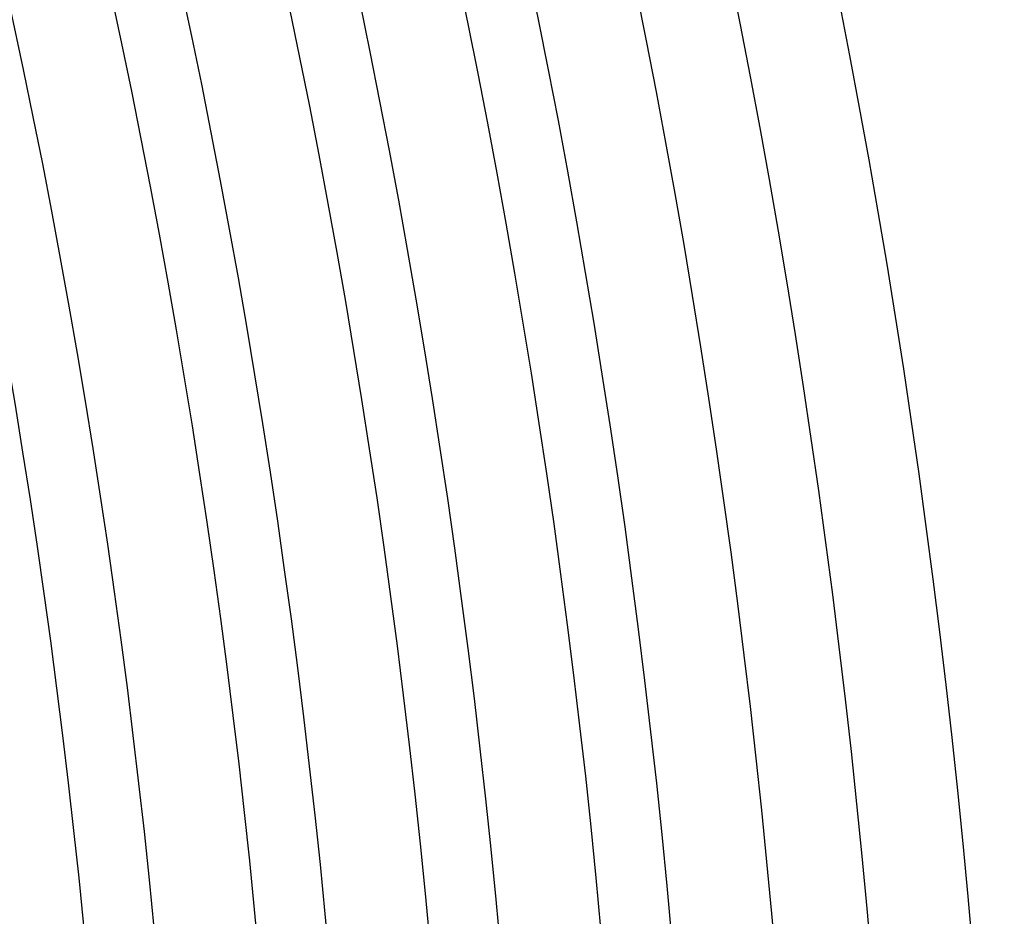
# Model space of a CAD drawing. Header units: millimetres. Extents: x -385 to 385, y -385 to 385.
# Tile 80 of 103: x 306 to 345, y 31 to 66. Entities that reach past the tile are written whole.
import ezdxf

# ---------------------------------------------------------------- set-up
doc = ezdxf.new("R2010")
doc.units = ezdxf.units.MM
doc.layers.add('THICK', color=7, linetype='Continuous')

msp = doc.modelspace()

# ---------------------------------------------------------------- linework, layer by layer
at = {"layer": 'THICK'}
for radius, start, end in [(345, 0.33214, 44.66785), (341, 0.30831, 44.69168), (337.25, 0.33976, 44.66023), (333.25, 0.21222, 44.78777), (330.5, 0.3467, 44.65329), (326.5, 0.23652, 44.76353), (323.75, 0.35397, 44.64607), (319.75, 0.25903, 44.74096), (317, 0.36148, 44.63851), (313, 0.28035, 44.71964), (310.25, 0.36933, 44.63066)]:
    msp.add_arc((0, 0), radius, start, end, dxfattribs=at)

doc.saveas('drawing.dxf')
